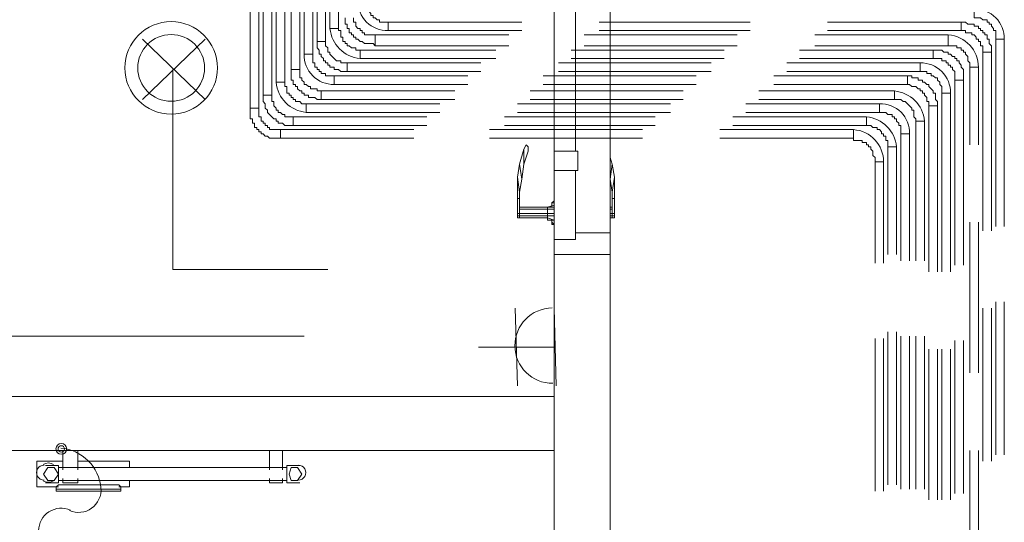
# Model space of a CAD drawing. Header units: millimetres. Extents: x 413 to 305578, y 115 to 38116.
# Tile 52 of 194: x 21020 to 22838, y 16858 to 17787. Entities that reach past the tile are written whole.
import ezdxf

# ---------------------------------------------------------------- set-up
doc = ezdxf.new("R2010")
doc.units = ezdxf.units.MM
for name, color, linetype, true_color in [('PDF _PD-Lighting', 7, 'Continuous', 0xb80000), ('PDF$_59-60$-$Floor$Plan$-$В_Этаж$00_Сводный$A-DETL-MBND', 7, 'Continuous', 0xdd3700), ('PDF$_V$line_ifc_RVT-1-В_Этаж$00_Сводный$A-DOOR', 7, 'Continuous', 0xdcdcdc), ('PDF$_V$line_ifc_RVT-1-В_Этаж$00_Сводный$A-GENM', 7, 'Continuous', 0xdd6e6e), ('PDF$_V$line_ifc_RVT-1-В_Этаж$00_Сводный$A-WALL', 7, 'Continuous', 0xbababa)]:
    doc.layers.add(name, color=color, linetype=linetype, true_color=true_color)
doc.layers.add('PDF _PD-Socket', color=1, linetype='Continuous')
doc.layers.add('PDF$_59-60$-$Floor$Plan$-$В_Этаж$00_Сводный$M-EQPM', color=2, linetype='Continuous')

msp = doc.modelspace()

# ---------------------------------------------------------------- linework, layer by layer
at = {"layer": 'PDF _PD-Lighting', "lineweight": 0}
for points in [[(21362.1, 17639.4), (21246.7, 17750.8)], [(21362.1, 17750.8), (21246.7, 17639.4)], [(21588.8, 17325.2), (21302.4, 17325.2), (21302.4, 17695.1)], [(21545, 17201.9), (20650.1, 17201.9), (20650.1, 17500.2)]]:
    msp.add_lwpolyline(points, dxfattribs=at)
for radius in [85.5, 61.7]:
    msp.add_circle((21299.7, 17697.8), radius, dxfattribs=at)
at = {"layer": 'PDF _PD-Socket', "lineweight": 0}
for points in [[(21938.8, 17110.4), (21934.8, 17253.6)], [(22010.4, 17110.4), (22006.4, 17253.6)], [(22006.4, 17182), (21867.2, 17182)]]:
    msp.add_lwpolyline(points, dxfattribs=at)
for points in [[(21111.8, 16880, 0.571061), (21170, 16921.7, 0.175987), (21146.3, 16972.1, 0.175591), (21096, 16995.5)], [(21113.6, 16880.9, 0.540628), (21055, 16842.7, 0.133547), (21066.2, 16801.5)]]:
    msp.add_lwpolyline(points, format="xyb", dxfattribs=at)
for radius in [9.94, 5.97]:
    msp.add_circle((21096.8, 16993.8), radius, dxfattribs=at)
msp.add_arc((22003.7, 17184.7), 69.6, 90.4736, 270.4736, dxfattribs=at)
at = {"layer": 'PDF$_59-60$-$Floor$Plan$-$В_Этаж$00_Сводный$A-DETL-MBND', "color": 1, "lineweight": 0}
for points in [[(21608.7, 17770.7), (21608.7, 18160.5), (21592.7, 18160.5), (21592.7, 17770.7)], [(21560.9, 17723), (21560.9, 18112.8), (21545, 18112.8), (21545, 17723)], [(21509.2, 17671.3), (21509.2, 18061), (21493.3, 18061), (21493.3, 17671.3)], [(21461.5, 17623.5), (21461.5, 18013.3), (21445.6, 18013.3), (21445.6, 17623.5)], [(22813.8, 17726.9), (22813.8, 17730.9), (22813.8, 17734.9), (22813.8, 17738.9), (22809.8, 17742.8), (22809.8, 17746.8), (22809.8, 17750.8), (22805.9, 17750.8), (22805.9, 17754.8), (22805.9, 17758.8), (22801.9, 17758.8), (22801.9, 17762.7), (22797.9, 17762.7), (22797.9, 17766.7), (22793.9, 17766.7), (22793.9, 17770.7), (22790, 17770.7), (22790, 17774.7), (22786, 17774.7), (22782, 17774.7), (22782, 17778.6), (22778, 17778.6), (22774, 17778.6), (22770.1, 17778.6), (22766.1, 17782.6), (22762.1, 17782.6), (22758.1, 17782.6), (22758.1, 17766.7), (22762.1, 17766.7), (22766.1, 17766.7), (22766.1, 17762.7), (22770.1, 17762.7), (22774, 17762.7), (22778, 17762.7), (22778, 17758.8), (22782, 17758.8), (22786, 17754.8), (22786, 17750.8), (22790, 17750.8), (22790, 17746.8), (22793.9, 17746.8), (22793.9, 17742.8), (22793.9, 17738.9), (22797.9, 17738.9), (22797.9, 17734.9), (22797.9, 17730.9), (22797.9, 17726.9)], [(22762.1, 17675.2), (22762.1, 17679.2), (22762.1, 17683.2), (22762.1, 17687.2), (22762.1, 17691.1), (22762.1, 17695.1), (22758.1, 17699.1), (22758.1, 17703.1), (22754.2, 17707.1), (22754.2, 17711), (22750.2, 17711), (22750.2, 17715), (22746.2, 17715), (22746.2, 17719), (22742.2, 17719), (22738.3, 17723), (22734.3, 17723), (22734.3, 17726.9), (22730.3, 17726.9), (22726.3, 17726.9), (22722.3, 17730.9), (22718.4, 17730.9), (22714.4, 17730.9), (22710.4, 17730.9), (22706.4, 17730.9), (22706.4, 17715), (22710.4, 17715), (22714.4, 17715), (22718.4, 17715), (22722.3, 17715), (22722.3, 17711), (22726.3, 17711), (22730.3, 17711), (22730.3, 17707.1), (22734.3, 17707.1), (22734.3, 17703.1), (22738.3, 17703.1), (22738.3, 17699.1), (22742.2, 17699.1), (22742.2, 17695.1), (22746.2, 17691.1), (22746.2, 17687.2), (22746.2, 17683.2), (22746.2, 17679.2), (22746.2, 17675.2)], [(22714.4, 17627.5), (22714.4, 17631.5), (22714.4, 17635.5), (22710.4, 17639.4), (22710.4, 17643.4), (22710.4, 17647.4), (22710.4, 17651.4), (22706.4, 17651.4), (22706.4, 17655.3), (22702.5, 17659.3), (22698.5, 17663.3), (22698.5, 17667.3), (22694.5, 17667.3), (22690.5, 17671.3), (22686.5, 17671.3), (22686.5, 17675.2), (22682.6, 17675.2), (22678.6, 17675.2), (22678.6, 17679.2), (22674.6, 17679.2), (22670.6, 17679.2), (22666.7, 17679.2), (22666.7, 17683.2), (22662.7, 17683.2), (22658.7, 17683.2), (22658.7, 17667.3), (22662.7, 17667.3), (22666.7, 17663.3), (22670.6, 17663.3), (22674.6, 17663.3), (22678.6, 17659.3), (22682.6, 17659.3), (22682.6, 17655.3), (22686.5, 17655.3), (22686.5, 17651.4), (22690.5, 17651.4), (22690.5, 17647.4), (22694.5, 17643.4), (22694.5, 17639.4), (22694.5, 17635.5), (22698.5, 17635.5), (22698.5, 17631.5), (22698.5, 17627.5)], [(21445.6, 17623.5), (21445.6, 17619.5), (21445.6, 17615.6), (21445.6, 17611.6), (21445.6, 17607.6), (21445.6, 17603.6), (21449.6, 17603.6), (21449.6, 17599.7), (21449.6, 17595.7), (21453.5, 17595.7), (21453.5, 17591.7), (21453.5, 17587.7), (21457.5, 17587.7), (21457.5, 17583.8), (21461.5, 17583.8), (21461.5, 17579.8), (21465.5, 17579.8), (21465.5, 17575.8), (21469.4, 17575.8), (21473.4, 17571.8), (21477.4, 17571.8), (21481.4, 17567.8), (21485.4, 17567.8), (21489.3, 17567.8), (21493.3, 17567.8), (21497.3, 17567.8), (21501.3, 17567.8), (21501.3, 17583.8), (21497.3, 17583.8), (21493.3, 17583.8), (21489.3, 17583.8), (21485.4, 17583.8), (21481.4, 17583.8), (21481.4, 17587.7), (21477.4, 17587.7), (21477.4, 17591.7), (21473.4, 17591.7), (21473.4, 17595.7), (21469.4, 17595.7), (21469.4, 17599.7), (21465.5, 17599.7), (21465.5, 17603.6), (21465.5, 17607.6), (21461.5, 17607.6), (21461.5, 17611.6), (21461.5, 17615.6), (21461.5, 17619.5), (21461.5, 17623.5)]]:
    msp.add_lwpolyline(points, close=True, dxfattribs=at)
at = {"layer": 'PDF$_59-60$-$Floor$Plan$-$В_Этаж$00_Сводный$A-DETL-MBND', "color": 5, "lineweight": 0}
for points in [[(21568.9, 18136.6), (21568.9, 17746.8), (21584.8, 17746.8), (21584.8, 18136.6)], [(21521.2, 18088.9), (21521.2, 17695.1), (21537.1, 17695.1), (21537.1, 18088.9)], [(21469.4, 18037.2), (21469.4, 17647.4), (21485.4, 17647.4), (21485.4, 18037.2)], [(21568.9, 17746.8), (21568.9, 17742.8), (21568.9, 17738.9), (21568.9, 17734.9), (21572.9, 17730.9), (21572.9, 17726.9), (21572.9, 17723), (21576.8, 17723), (21576.8, 17719), (21580.8, 17715), (21580.8, 17711), (21584.8, 17711), (21584.8, 17707.1), (21588.8, 17707.1), (21588.8, 17703.1), (21592.7, 17703.1), (21592.7, 17699.1), (21596.7, 17699.1), (21600.7, 17699.1), (21600.7, 17695.1), (21604.7, 17695.1), (21608.7, 17695.1), (21612.6, 17691.1), (21616.6, 17691.1), (21620.6, 17691.1), (21624.6, 17691.1), (21624.6, 17707.1), (21620.6, 17707.1), (21616.6, 17707.1), (21612.6, 17707.1), (21612.6, 17711), (21608.7, 17711), (21604.7, 17711), (21600.7, 17715), (21596.7, 17719), (21592.7, 17723), (21592.7, 17726.9), (21588.8, 17726.9), (21588.8, 17730.9), (21588.8, 17734.9), (21584.8, 17738.9), (21584.8, 17742.8), (21584.8, 17746.8)], [(21521.2, 17695.1), (21521.2, 17691.1), (21521.2, 17687.2), (21521.2, 17683.2), (21521.2, 17679.2), (21521.2, 17675.2), (21525.1, 17675.2), (21525.1, 17671.3), (21525.1, 17667.3), (21529.1, 17667.3), (21529.1, 17663.3), (21533.1, 17663.3), (21533.1, 17659.3), (21537.1, 17655.3), (21541, 17655.3), (21541, 17651.4), (21545, 17651.4), (21545, 17647.4), (21549, 17647.4), (21553, 17647.4), (21553, 17643.4), (21556.9, 17643.4), (21560.9, 17643.4), (21564.9, 17643.4), (21568.9, 17639.4), (21572.9, 17639.4), (21576.8, 17639.4), (21576.8, 17655.3), (21572.9, 17655.3), (21568.9, 17655.3), (21568.9, 17659.3), (21564.9, 17659.3), (21560.9, 17659.3), (21556.9, 17659.3), (21556.9, 17663.3), (21553, 17663.3), (21549, 17667.3), (21545, 17667.3), (21545, 17671.3), (21541, 17675.2), (21541, 17679.2), (21537.1, 17679.2), (21537.1, 17683.2), (21537.1, 17687.2), (21537.1, 17691.1), (21537.1, 17695.1)], [(21469.4, 17647.4), (21469.4, 17643.4), (21469.4, 17639.4), (21469.4, 17635.5), (21473.4, 17631.5), (21473.4, 17627.5), (21473.4, 17623.5), (21477.4, 17619.5), (21477.4, 17615.6), (21481.4, 17611.6), (21485.4, 17607.6), (21489.3, 17603.6), (21493.3, 17603.6), (21493.3, 17599.7), (21497.3, 17599.7), (21497.3, 17595.7), (21501.3, 17595.7), (21505.2, 17595.7), (21509.2, 17591.7), (21513.2, 17591.7), (21517.2, 17591.7), (21521.2, 17591.7), (21525.1, 17591.7), (21525.1, 17607.6), (21521.2, 17607.6), (21517.2, 17607.6), (21513.2, 17607.6), (21509.2, 17607.6), (21509.2, 17611.6), (21505.2, 17611.6), (21501.3, 17615.6), (21497.3, 17615.6), (21497.3, 17619.5), (21493.3, 17619.5), (21493.3, 17623.5), (21489.3, 17627.5), (21489.3, 17631.5), (21489.3, 17635.5), (21485.4, 17635.5), (21485.4, 17639.4), (21485.4, 17643.4), (21485.4, 17647.4)]]:
    msp.add_lwpolyline(points, close=True, dxfattribs=at)
at = {"layer": 'PDF$_59-60$-$Floor$Plan$-$В_Этаж$00_Сводный$A-DETL-MBND', "color": 1, "lineweight": 0}
for points in [[(21700.1, 17766.7), (21700.1, 17782.6), (21696.2, 17782.6), (21692.2, 17782.6), (21688.2, 17782.6), (21684.2, 17782.6), (21684.2, 17786.6), (21680.2, 17786.6), (21676.3, 17790.6), (21672.3, 17790.6), (21672.3, 17794.6), (21668.3, 17794.6), (21668.3, 17798.5), (21664.3, 17802.5), (21664.3, 17806.5), (21664.3, 17810.5), (21660.4, 17810.5), (21660.4, 17814.4), (21660.4, 17818.4), (21660.4, 17822.4), (21644.5, 17822.4, 0.428571)], [(21648.4, 17715), (21648.4, 17730.9), (21644.5, 17730.9), (21640.5, 17730.9), (21640.5, 17734.9), (21636.5, 17734.9), (21632.5, 17734.9), (21628.5, 17738.9), (21624.6, 17738.9), (21624.6, 17742.8), (21620.6, 17742.8), (21620.6, 17746.8), (21616.6, 17746.8), (21616.6, 17750.8), (21616.6, 17754.8), (21612.6, 17754.8), (21612.6, 17758.8), (21612.6, 17762.7), (21612.6, 17766.7), (21608.7, 17766.7), (21608.7, 17770.7), (21592.7, 17770.7, 0.358765)], [(21600.7, 17667.3), (21600.7, 17683.2), (21596.7, 17683.2), (21592.7, 17683.2), (21588.8, 17683.2), (21584.8, 17683.2), (21584.8, 17687.2), (21580.8, 17687.2), (21576.8, 17687.2), (21576.8, 17691.1), (21572.9, 17691.1), (21572.9, 17695.1), (21568.9, 17695.1), (21568.9, 17699.1), (21564.9, 17699.1), (21564.9, 17703.1), (21564.9, 17707.1), (21560.9, 17707.1), (21560.9, 17711), (21560.9, 17715), (21560.9, 17719), (21560.9, 17723), (21545, 17723, 0.428571)], [(21549, 17615.6), (21549, 17631.5), (21545, 17631.5), (21541, 17631.5), (21537.1, 17635.5), (21533.1, 17635.5), (21529.1, 17635.5), (21529.1, 17639.4), (21525.1, 17639.4), (21525.1, 17643.4), (21521.2, 17643.4), (21521.2, 17647.4), (21517.2, 17647.4), (21517.2, 17651.4), (21513.2, 17651.4), (21513.2, 17655.3), (21513.2, 17659.3), (21513.2, 17663.3), (21509.2, 17663.3), (21509.2, 17667.3), (21509.2, 17671.3), (21493.3, 17671.3, 0.358765)], [(22607, 17631.5), (22607, 17615.6), (22611, 17615.6), (22614.9, 17615.6), (22618.9, 17615.6), (22622.9, 17611.6), (22626.9, 17611.6), (22630.9, 17611.6), (22630.9, 17607.6), (22634.8, 17607.6), (22634.8, 17603.6), (22638.8, 17603.6), (22638.8, 17599.7), (22642.8, 17595.7), (22642.8, 17591.7), (22646.8, 17591.7), (22646.8, 17587.7), (22646.8, 17583.8), (22646.8, 17579.8), (22646.8, 17575.8), (22662.7, 17575.8, 0.43607)], [(22559.3, 17583.8), (22559.3, 17567.8), (22559.3, 17563.9), (22563.2, 17563.9), (22567.2, 17563.9), (22571.2, 17563.9), (22575.2, 17563.9), (22575.2, 17559.9), (22579.2, 17559.9), (22583.1, 17559.9), (22583.1, 17555.9), (22587.1, 17555.9), (22587.1, 17551.9), (22591.1, 17551.9), (22591.1, 17548), (22595.1, 17544), (22595.1, 17540), (22595.1, 17536), (22599, 17532), (22599, 17528.1), (22599, 17524.1), (22614.9, 17524.1, 0.393453)]]:
    msp.add_lwpolyline(points, format="xyb", close=True, dxfattribs=at)
at = {"layer": 'PDF$_59-60$-$Floor$Plan$-$В_Этаж$00_Сводный$A-DETL-MBND', "color": 5, "lineweight": 0}
for points in [[(22782, 17806.5), (22782, 17790.6), (22786, 17790.6), (22790, 17790.6), (22793.9, 17790.6), (22797.9, 17786.6), (22801.9, 17786.6), (22805.9, 17786.6), (22805.9, 17782.6), (22809.8, 17782.6), (22809.8, 17778.6), (22813.8, 17778.6), (22813.8, 17774.7), (22817.8, 17770.7), (22817.8, 17766.7), (22821.8, 17766.7), (22821.8, 17762.7), (22821.8, 17758.8), (22821.8, 17754.8), (22821.8, 17750.8), (22837.7, 17750.8, 0.428571)], [(22734.3, 17758.8), (22734.3, 17738.9), (22738.3, 17738.9), (22742.2, 17738.9), (22746.2, 17738.9), (22750.2, 17738.9), (22750.2, 17734.9), (22754.2, 17734.9), (22758.1, 17734.9), (22758.1, 17730.9), (22762.1, 17730.9), (22762.1, 17726.9), (22766.1, 17726.9), (22766.1, 17723), (22770.1, 17719), (22770.1, 17715), (22770.1, 17711), (22774, 17707.1), (22774, 17703.1), (22774, 17699.1), (22790, 17699.1, 0.393453)], [(22682.6, 17707.1), (22682.6, 17691.1), (22686.5, 17691.1), (22690.5, 17691.1), (22694.5, 17691.1), (22694.5, 17687.2), (22698.5, 17687.2), (22702.5, 17687.2), (22702.5, 17683.2), (22706.4, 17683.2), (22710.4, 17679.2), (22714.4, 17679.2), (22714.4, 17675.2), (22718.4, 17671.3), (22718.4, 17667.3), (22722.3, 17663.3), (22722.3, 17659.3), (22722.3, 17655.3), (22722.3, 17651.4), (22738.3, 17651.4, 0.428571)], [(22634.8, 17655.3), (22634.8, 17639.4), (22638.8, 17639.4), (22642.8, 17639.4), (22646.8, 17639.4), (22650.7, 17635.5), (22654.7, 17635.5), (22658.7, 17631.5), (22662.7, 17627.5), (22666.7, 17623.5), (22666.7, 17619.5), (22670.6, 17619.5), (22670.6, 17615.6), (22670.6, 17611.6), (22670.6, 17607.6), (22674.6, 17603.6), (22674.6, 17599.7), (22690.5, 17599.7, 0.358765)], [(22583.1, 17607.6), (22583.1, 17591.7), (22587.1, 17591.7), (22591.1, 17591.7), (22595.1, 17587.7), (22599, 17587.7), (22603, 17587.7), (22603, 17583.8), (22607, 17583.8), (22611, 17579.8), (22611, 17575.8), (22614.9, 17575.8), (22614.9, 17571.8), (22618.9, 17571.8), (22618.9, 17567.8), (22618.9, 17563.9), (22622.9, 17563.9), (22622.9, 17559.9), (22622.9, 17555.9), (22622.9, 17551.9), (22638.8, 17551.9, 0.358765)]]:
    msp.add_lwpolyline(points, format="xyb", close=True, dxfattribs=at)
for points in [[(21620.6, 17790.6), (21620.6, 17786.6), (21620.6, 17782.6), (21620.6, 17778.6), (21624.6, 17778.6), (21624.6, 17774.7), (21624.6, 17770.7), (21628.5, 17770.7), (21628.5, 17766.7), (21628.5, 17762.7), (21632.5, 17762.7), (21632.5, 17758.8), (21636.5, 17758.8), (21636.5, 17754.8), (21640.5, 17754.8), (21640.5, 17750.8), (21644.5, 17750.8), (21648.4, 17746.8), (21652.4, 17746.8), (21656.4, 17742.8), (21660.4, 17742.8), (21664.3, 17742.8), (21668.3, 17742.8), (21672.3, 17742.8), (21676.3, 17738.9), (21676.3, 17758.8), (21672.3, 17758.8), (21668.3, 17758.8), (21664.3, 17758.8), (21660.4, 17758.8), (21656.4, 17758.8), (21656.4, 17762.7), (21652.4, 17762.7), (21652.4, 17766.7), (21648.4, 17766.7), (21648.4, 17770.7), (21644.5, 17770.7), (21640.5, 17774.7), (21640.5, 17778.6), (21640.5, 17782.6), (21636.5, 17782.6), (21636.5, 17786.6), (21636.5, 17790.6)], [(21922.9, 17758.8), (21676.3, 17758.8), (21676.3, 17738.9), (21922.9, 17738.9)], [(22344.5, 17758.8), (22062.1, 17758.8)], [(22487.7, 17738.9), (22734.3, 17738.9), (22734.3, 17758.8), (22487.7, 17758.8)], [(22837.7, 17404.8), (22837.7, 17750.8), (22821.8, 17750.8), (22821.8, 17404.8)], [(22062.1, 17738.9), (22344.5, 17738.9)], [(21871.2, 17707.1), (21624.6, 17707.1), (21624.6, 17691.1), (21871.2, 17691.1)], [(22296.8, 17707.1), (22014.4, 17707.1)], [(22436, 17691.1), (22682.6, 17691.1), (22682.6, 17707.1), (22436, 17707.1)], [(22014.4, 17691.1), (22296.8, 17691.1)], [(22790, 17555.9), (22790, 17699.1), (22774, 17699.1), (22774, 17555.9)], [(21823.4, 17655.3), (21576.8, 17655.3), (21576.8, 17639.4), (21823.4, 17639.4)], [(22245, 17655.3), (21962.6, 17655.3)], [(22384.3, 17639.4), (22634.8, 17639.4), (22634.8, 17655.3), (22384.3, 17655.3)], [(22738.3, 17321.2), (22738.3, 17651.4), (22722.3, 17651.4), (22722.3, 17321.2)], [(21962.6, 17639.4), (22245, 17639.4)], [(21771.7, 17607.6), (21525.1, 17607.6), (21525.1, 17591.7), (21771.7, 17591.7)], [(22193.3, 17607.6), (21914.9, 17607.6)], [(22336.5, 17591.7), (22583.1, 17591.7), (22583.1, 17607.6), (22336.5, 17607.6)], [(22690.5, 17341.1), (22690.5, 17599.7), (22674.6, 17599.7), (22674.6, 17341.1)], [(21914.9, 17591.7), (22193.3, 17591.7)], [(22638.8, 17353.1), (22638.8, 17551.9), (22622.9, 17551.9), (22622.9, 17353.1)], [(22774, 17412.7), (22774, 17134.3)], [(22790, 17134.3), (22790, 17412.7)], [(22821.8, 17265.6), (22821.8, 16983.2)], [(22837.7, 16983.2), (22837.7, 17265.6)], [(22622.9, 17209.9), (22622.9, 16927.5)], [(22638.8, 16927.5), (22638.8, 17209.9)], [(22674.6, 17201.9), (22674.6, 16919.5)], [(22690.5, 16919.5), (22690.5, 17201.9)], [(22722.3, 17178.1), (22722.3, 16899.6)], [(22738.3, 16899.6), (22738.3, 17178.1)], [(22774, 16991.1), (22774, 16708.7)], [(22790, 16708.7), (22790, 16991.1)]]:
    msp.add_lwpolyline(points, dxfattribs=at)
at = {"layer": 'PDF$_59-60$-$Floor$Plan$-$В_Этаж$00_Сводный$A-DETL-MBND', "color": 1, "lineweight": 0}
for points in [[(21946.7, 17782.6), (21700.1, 17782.6), (21700.1, 17766.7), (21946.7, 17766.7)], [(22368.3, 17782.6), (22089.9, 17782.6)], [(22511.5, 17766.7), (22758.1, 17766.7), (22758.1, 17782.6), (22511.5, 17782.6)], [(22089.9, 17766.7), (22368.3, 17766.7)], [(21899, 17730.9), (21648.4, 17730.9), (21648.4, 17715), (21899, 17715)], [(22320.6, 17730.9), (22038.2, 17730.9)], [(22459.8, 17715), (22706.4, 17715), (22706.4, 17730.9), (22459.8, 17730.9)], [(22813.8, 17396.8), (22813.8, 17726.9), (22797.9, 17726.9), (22797.9, 17396.8)], [(22038.2, 17715), (22320.6, 17715)], [(21847.3, 17683.2), (21600.7, 17683.2), (21600.7, 17667.3), (21847.3, 17667.3)], [(22268.9, 17683.2), (21986.5, 17683.2)], [(22412.1, 17667.3), (22658.7, 17667.3), (22658.7, 17683.2), (22412.1, 17683.2)], [(22762.1, 17333.2), (22762.1, 17675.2), (22746.2, 17675.2), (22746.2, 17333.2)], [(21986.5, 17667.3), (22268.9, 17667.3)], [(21795.6, 17631.5), (21549, 17631.5), (21549, 17615.6), (21795.6, 17615.6)], [(22221.2, 17631.5), (21938.8, 17631.5)], [(21938.8, 17615.6), (22221.2, 17615.6)], [(22360.4, 17615.6), (22607, 17615.6), (22607, 17631.5), (22360.4, 17631.5)], [(22714.4, 17321.2), (22714.4, 17627.5), (22698.5, 17627.5), (22698.5, 17321.2)], [(21747.9, 17583.8), (21501.3, 17583.8), (21501.3, 17567.8), (21747.9, 17567.8)], [(22169.5, 17583.8), (21887.1, 17583.8)], [(22312.7, 17567.8), (22559.3, 17567.8), (22559.3, 17583.8), (22312.7, 17583.8)], [(21887.1, 17567.8), (22169.5, 17567.8)], [(22662.7, 17341.1), (22662.7, 17575.8), (22646.8, 17575.8), (22646.8, 17341.1)], [(22614.9, 17337.1), (22614.9, 17524.1), (22599, 17524.1), (22599, 17337.1)], [(22797.9, 17253.6), (22797.9, 16971.2)], [(22813.8, 16971.2), (22813.8, 17253.6)], [(22599, 17197.9), (22599, 16915.5)], [(22614.9, 16915.5), (22614.9, 17197.9)], [(22646.8, 17201.9), (22646.8, 16919.5)], [(22662.7, 16919.5), (22662.7, 17201.9)], [(22698.5, 17178.1), (22698.5, 16899.6)], [(22714.4, 16899.6), (22714.4, 17178.1)], [(22746.2, 17194), (22746.2, 16911.6)], [(22762.1, 16911.6), (22762.1, 17194)]]:
    msp.add_lwpolyline(points, dxfattribs=at)
at = {"layer": 'PDF$_59-60$-$Floor$Plan$-$В_Этаж$00_Сводный$M-EQPM', "lineweight": 0}
for points in [[(21099.5, 16959.3), (21099.5, 16991.1), (21099.5, 16955.3)], [(21099.5, 16991.1), (21103.5, 16991.1), (21107.5, 16991.1), (21111.5, 16991.1), (21115.5, 16991.1), (21119.4, 16991.1), (21123.4, 16991.1), (21127.4, 16991.1)], [(21099.5, 16991.1), (21099.5, 16991.1)], [(21127.4, 16955.3), (21127.4, 16991.1), (21127.4, 16959.3)], [(21127.4, 16991.1), (21127.4, 16991.1)], [(21481.4, 16959.3), (21481.4, 16991.1), (21481.4, 16955.3)], [(21481.4, 16991.1), (21485.4, 16991.1), (21489.3, 16991.1), (21493.3, 16991.1), (21497.3, 16991.1), (21501.3, 16991.1), (21505.2, 16991.1)], [(21481.4, 16991.1), (21481.4, 16991.1)], [(21505.2, 16955.3), (21505.2, 16991.1), (21505.2, 16959.3)], [(21505.2, 16991.1), (21505.2, 16991.1)], [(21099.5, 16971.2), (21051.8, 16971.2), (21051.8, 16923.5), (21091.6, 16923.5)], [(21067.7, 16931.4), (21091.6, 16931.4), (21091.6, 16963.3), (21067.7, 16963.3)], [(21513.2, 16959.3), (21091.6, 16959.3)], [(21222.8, 16959.3), (21222.8, 16971.2), (21127.4, 16971.2)], [(21537.1, 16963.3), (21513.2, 16963.3), (21513.2, 16931.4), (21537.1, 16931.4)], [(21206.9, 16919.5), (21206.9, 16923.5), (21203, 16927.5), (21195, 16927.5), (21099.5, 16927.5), (21091.6, 16927.5), (21087.6, 16923.5), (21087.6, 16919.5)], [(21091.6, 16935.4), (21513.2, 16935.4)], [(21099.5, 16939.4), (21099.5, 16931.4), (21099.5, 16935.4)], [(21127.4, 16931.4), (21123.4, 16931.4), (21119.4, 16931.4), (21115.5, 16931.4), (21111.5, 16931.4), (21107.5, 16931.4), (21103.5, 16931.4), (21099.5, 16931.4)], [(21099.5, 16931.4), (21099.5, 16931.4)], [(21127.4, 16935.4), (21127.4, 16931.4), (21127.4, 16939.4)], [(21127.4, 16931.4), (21127.4, 16931.4)], [(21203, 16923.5), (21222.8, 16923.5), (21222.8, 16935.4)], [(21481.4, 16939.4), (21481.4, 16931.4), (21481.4, 16935.4)], [(21505.2, 16931.4), (21501.3, 16931.4), (21497.3, 16931.4), (21493.3, 16931.4), (21489.3, 16931.4), (21485.4, 16931.4), (21481.4, 16931.4)], [(21481.4, 16931.4), (21481.4, 16931.4)], [(21505.2, 16935.4), (21505.2, 16931.4), (21505.2, 16939.4)], [(21505.2, 16931.4), (21505.2, 16931.4)]]:
    msp.add_lwpolyline(points, dxfattribs=at)
for points in [[(21083.6, 16959.3), (21071.7, 16959.3), (21063.7, 16947.4), (21071.7, 16935.4), (21083.6, 16935.4), (21091.6, 16947.4)], [(21521.2, 16959.3), (21517.2, 16947.4), (21521.2, 16935.4), (21533.1, 16935.4), (21541, 16947.4), (21533.1, 16959.3)], [(21195, 16915.5), (21199, 16915.5), (21203, 16915.5), (21206.9, 16915.5), (21206.9, 16919.5), (21203, 16919.5), (21199, 16919.5), (21195, 16919.5), (21099.5, 16919.5), (21095.6, 16919.5), (21091.6, 16919.5), (21087.6, 16919.5), (21087.6, 16915.5), (21091.6, 16915.5), (21095.6, 16915.5), (21099.5, 16915.5)]]:
    msp.add_lwpolyline(points, close=True, dxfattribs=at)
for centre, radius, start, end in [((21065, 16950), 13.9, 89.9999, 270.0001), ((21072.9, 16950), 17.9, 56.9146, 123.0854), ((21534.3, 16950), 13.9, 269.9999, 90.0001), ((21072.9, 16950), 17.9, 236.9146, 303.0854)]:
    msp.add_arc(centre, radius, start, end, dxfattribs=at)
at = {"layer": 'PDF$_V$line_ifc_RVT-1-В_Этаж$00_Сводный$A-DOOR', "lineweight": 0}
for points in [[(22006.4, 17544), (22006.4, 17548), (22006.4, 17551.9), (22006.4, 17555.9), (22006.4, 17559.9), (22006.4, 17563.9), (22006.4, 17567.8), (22006.4, 17571.8), (22006.4, 17575.8), (22006.4, 17579.8), (22006.4, 17750.8), (22006.4, 17921.8), (22006.4, 17925.8), (22006.4, 17929.8), (22006.4, 17933.8), (22006.4, 17937.7), (22006.4, 17941.7), (22006.4, 17945.7), (22006.4, 17949.7), (22006.4, 17953.7), (22006.4, 17957.6)], [(22006.4, 17579.8), (22006.4, 17579.8)], [(22006.4, 17579.8), (22006.4, 17579.8)], [(22006.4, 17575.8), (22006.4, 17575.8)], [(22006.4, 17571.8), (22006.4, 17571.8)], [(22006.4, 17571.8), (22006.4, 17571.8)], [(22006.4, 17567.8), (22006.4, 17567.8)], [(22006.4, 17567.8), (22006.4, 17567.8)], [(22006.4, 17563.9), (22006.4, 17563.9)], [(22006.4, 17559.9), (22006.4, 17559.9)], [(21950.7, 17548), (21954.7, 17555.9), (21958.7, 17551.9), (21958.7, 17544), (21950.7, 17520.1), (21946.7, 17492.3), (21942.8, 17468.4)], [(21942.8, 17520.1), (21950.7, 17548), (21950.7, 17520.1)], [(22006.4, 17555.9), (22006.4, 17555.9)], [(22006.4, 17555.9), (22006.4, 17555.9)], [(22006.4, 17551.9), (22006.4, 17551.9)], [(22006.4, 17548), (22006.4, 17548)], [(22109.8, 17532), (22113.8, 17520.1)], [(21946.7, 17492.3), (21942.8, 17520.1), (21938.8, 17496.2)], [(22117.8, 17496.2), (22113.8, 17520.1), (22109.8, 17492.3), (22113.8, 17468.4)], [(21994.5, 17420.7), (22006.4, 17416.7), (21994.5, 17416.7), (21994.5, 17420.7), (21994.5, 17424.7), (21942.8, 17424.7), (21942.8, 17428.6), (21942.8, 17456.5), (21938.8, 17456.5), (21938.8, 17468.4), (21938.8, 17496.2), (21942.8, 17468.4), (21942.8, 17456.5), (21938.8, 17456.5), (21938.8, 17428.6), (21938.8, 17424.7), (21938.8, 17420.7), (21942.8, 17420.7), (21938.8, 17420.7)], [(22109.8, 17492.3), (22109.8, 17496.2)], [(22002.4, 17440.6), (22002.4, 17448.5), (22006.4, 17452.5)], [(22006.4, 17456.5), (22006.4, 17456.5)], [(22006.4, 17456.5), (22006.4, 17400.8)], [(22117.8, 17424.7), (22113.8, 17424.7), (22113.8, 17428.6), (22113.8, 17456.5), (22117.8, 17456.5), (22117.8, 17428.6), (22117.8, 17424.7), (22117.8, 17420.7), (22113.8, 17420.7), (22117.8, 17420.7)], [(21942.8, 17440.6), (21994.5, 17440.6), (22006.4, 17444.5)], [(22006.4, 17428.6), (21994.5, 17428.6), (21994.5, 17436.6), (21994.5, 17440.6), (22006.4, 17440.6)], [(21994.5, 17440.6), (21994.5, 17440.6)], [(22006.4, 17436.6), (21994.5, 17436.6)], [(22002.4, 17448.5), (22002.4, 17448.5)], [(22002.4, 17448.5), (22006.4, 17448.5)], [(22109.8, 17440.6), (22113.8, 17440.6)], [(21938.8, 17424.7), (21942.8, 17424.7), (21942.8, 17420.7), (21994.5, 17420.7), (21942.8, 17420.7), (21942.8, 17424.7), (21942.8, 17428.6), (21994.5, 17428.6), (21994.5, 17424.7), (22006.4, 17424.7)], [(21938.8, 17428.6), (21942.8, 17428.6)], [(21938.8, 17420.7), (21938.8, 17420.7)], [(21942.8, 17420.7), (21942.8, 17420.7)], [(21942.8, 17420.7), (21942.8, 17420.7)], [(22002.4, 17412.7), (22006.4, 17408.7), (22002.4, 17408.7), (22002.4, 17412.7), (22002.4, 17416.7)], [(22109.8, 17428.6), (22113.8, 17428.6), (22113.8, 17424.7), (22109.8, 17424.7)], [(22113.8, 17428.6), (22117.8, 17428.6)], [(22113.8, 17420.7), (22113.8, 17420.7)], [(22113.8, 17420.7), (22113.8, 17420.7)], [(22117.8, 17420.7), (22117.8, 17420.7)], [(22006.4, 17400.8), (22006.4, 17400.8)]]:
    msp.add_lwpolyline(points, dxfattribs=at)
at = {"layer": 'PDF$_V$line_ifc_RVT-1-В_Этаж$00_Сводный$A-DOOR', "color": 53, "lineweight": 0, "true_color": 0xdddd6e}
for points in [[(22046.2, 17544), (22046.2, 17957.6), (22006.4, 17957.6), (22006.4, 17544)], [(22050.2, 17508.2), (22050.2, 17544), (22006.4, 17544), (22006.4, 17508.2)], [(22046.2, 17380.9), (22046.2, 17508.2), (22006.4, 17508.2), (22006.4, 17380.9)], [(22109.8, 17392.8), (22046.2, 17392.8), (22046.2, 17380.9), (22006.4, 17380.9), (22006.4, 17353.1), (22109.8, 17353.1)]]:
    msp.add_lwpolyline(points, close=True, dxfattribs=at)
at = {"layer": 'PDF$_V$line_ifc_RVT-1-В_Этаж$00_Сводный$A-DOOR', "lineweight": 0}
for points in [[(22113.8, 17468.4), (22113.8, 17456.5), (22117.8, 17456.5), (22117.8, 17468.4), (22117.8, 17496.2)], [(21942.8, 17436.6), (21994.5, 17436.6)], [(22109.8, 17436.6), (22113.8, 17436.6)], [(22113.8, 17424.7), (22113.8, 17420.7), (22109.8, 17420.7), (22113.8, 17420.7)]]:
    msp.add_lwpolyline(points, close=True, dxfattribs=at)
at = {"layer": 'PDF$_V$line_ifc_RVT-1-В_Этаж$00_Сводный$A-GENM', "lineweight": 0}
msp.add_lwpolyline([(22109.8, 17353.1), (22109.8, 18152.5), (22006.4, 18152.5), (22006.4, 17353.1)], close=True, dxfattribs=at)
at = {"layer": 'PDF$_V$line_ifc_RVT-1-В_Этаж$00_Сводный$A-WALL', "lineweight": 0}
for points in [[(22109.8, 15233.1), (22109.8, 17353.1), (22006.4, 17353.1), (22006.4, 15233.1)], [(22006.4, 17090.5), (20009.7, 17090.5), (20009.7, 16991.1), (22006.4, 16991.1)]]:
    msp.add_lwpolyline(points, close=True, dxfattribs=at)

doc.saveas('drawing.dxf')
